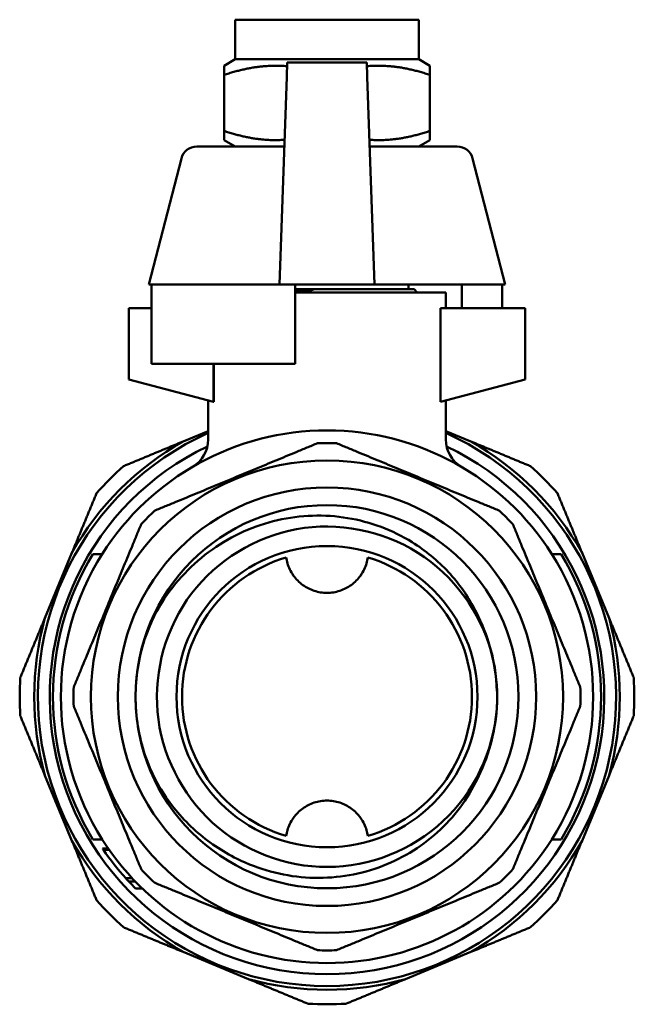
# Model space of a CAD drawing. Header units: millimetres. Extents: x 41 to 192, y 95 to 246.
# Tile 22 of 22: x 153 to 192, y 184 to 246. Entities that reach past the tile are written whole.
import ezdxf

# ---------------------------------------------------------------- set-up
doc = ezdxf.new("R2010")
doc.units = ezdxf.units.MM
doc.layers.add('Видимый контур (ГОСТ)', color=7, linetype='Continuous', lineweight=50)

msp = doc.modelspace()

# ---------------------------------------------------------------- linework, layer by layer
at = {"layer": 'Видимый контур (ГОСТ)'}
for p, q in [((166.711, 246.124), (178.311, 246.124)), ((166.711, 243.624), (166.711, 246.124)), ((178.311, 243.624), (178.311, 246.124)), ((166.711, 243.624), (166.011, 243.219)), ((166.711, 243.624), (178.311, 243.624)), ((178.311, 243.624), (179.011, 243.219)), ((166.011, 242.639), (166.011, 243.219)), ((170.001, 243.424), (169.969, 242.511)), ((175.021, 243.424), (170.001, 243.424)), ((175.021, 243.424), (175.053, 242.511)), ((179.011, 243.219), (179.011, 242.639)), ((166.011, 239.108), (166.011, 242.639)), ((169.512, 229.424), (169.969, 242.511)), ((175.053, 242.511), (175.51, 229.424)), ((179.011, 239.108), (179.011, 242.639)), ((166.011, 238.528), (166.011, 239.108)), ((179.011, 239.108), (179.011, 238.528)), ((166.711, 238.124), (166.011, 238.528)), ((178.311, 238.124), (179.011, 238.528)), ((164.285, 238.124), (169.816, 238.124)), ((175.206, 238.124), (180.737, 238.124)), ((163.317, 237.374), (161.261, 229.424)), ((181.705, 237.374), (183.761, 229.424)), ((161.443, 229.424), (161.261, 229.424)), ((169.512, 229.424), (161.443, 229.424)), ((161.443, 229.424), (161.443, 224.424)), ((175.51, 229.424), (169.512, 229.424)), ((170.511, 229.424), (170.511, 224.424)), ((183.761, 229.424), (175.51, 229.424)), ((177.661, 229.424), (177.661, 229.124)), ((181.025, 229.424), (181.025, 227.924)), ((183.579, 229.424), (183.579, 227.924)), ((178.009, 229.124), (170.511, 229.124)), ((180.011, 228.924), (170.511, 228.924)), ((178.009, 229.124), (178.209, 228.924)), ((180.011, 228.924), (180.011, 227.924)), ((161.443, 227.924), (160.011, 227.924)), ((160.011, 227.924), (160.011, 223.424)), ((179.666, 222.031), (179.666, 227.924)), ((185.011, 227.924), (179.666, 227.924)), ((185.011, 223.424), (185.011, 227.924)), ((161.443, 224.424), (170.511, 224.424)), ((165.356, 222.031), (165.356, 224.424)), ((165.357, 224.424), (165.357, 222.031)), ((160.011, 223.424), (165.356, 222.031)), ((179.666, 222.031), (185.011, 223.424)), ((165.011, 222.121), (165.011, 219.647)), ((165.356, 222.031), (165.357, 222.031)), ((180.011, 222.121), (180.011, 219.647)), ((165.011, 220.179), (163.432, 219.525)), ((181.591, 219.525), (180.011, 220.179)), ((156.41, 212.503), (154.706, 208.388)), ((157.736, 212.424), (158.325, 212.424)), ((187.286, 212.424), (186.697, 212.424)), ((190.316, 208.388), (188.612, 212.503)), ((154.706, 198.459), (156.41, 194.344)), ((188.612, 194.344), (190.316, 198.459)), ((157.736, 194.424), (158.325, 194.424)), ((187.286, 194.424), (186.697, 194.424)), ((158.338, 193.856), (158.702, 193.856)), ((158.37, 193.809), (158.734, 193.809)), ((158.394, 193.773), (158.759, 193.773)), ((159.813, 191.971), (160.22, 191.971)), ((160, 191.767), (160.413, 191.767)), ((160.419, 191.333), (160.847, 191.333)), ((163.432, 187.323), (167.546, 185.618)), ((177.476, 185.618), (181.591, 187.323))]:
    msp.add_line(p, q, dxfattribs=at)
for radius in [14.901, 13.2, 12.085, 12.085, 9.5]:
    msp.add_circle((172.511, 203.424), radius, dxfattribs=at)
for centre, radius, start, end in [((164.285, 237.124), 1, 90, 165.49983), ((180.737, 237.124), 1, 14.50017, 90), ((172.511, 203.424), 18.25, 114.26509, 65.73491), ((172.511, 203.424), 16.8, 32.39237, 147.60763), ((172.511, 203.424), 18.485, 119.41915, 150.58085), ((163.011, 219.647), 2, 300.35254, 0), ((172.511, 203.424), 16, 87.86413, 92.13587), ((182.011, 219.647), 2, 180, 239.64746), ((172.511, 203.424), 18.485, 29.41915, 60.58085), ((172.511, 203.424), 17.5, 115.55015, 64.44985), ((172.511, 203.424), 19.4, 131.43695, 138.56305), ((172.511, 203.424), 19.4, 41.43695, 48.56305), ((172.511, 203.424), 16, 132.86413, 137.13587), ((172.511, 203.424), 16, 42.86413, 47.13587), ((172.511, 203.424), 17.3, 148.65224, 211.34776), ((172.511, 203.424), 16.8, 147.60763, 212.39237), ((172.511, 203.424), 16.8, 327.60763, 32.39237), ((172.511, 203.424), 17.3, 328.65224, 31.34776), ((172.511, 203.424), 9.15, 106.33604, 253.66396), ((172.511, 203.424), 9.15, 286.33604, 73.66396), ((172.511, 203.424), 18.485, 164.41915, 195.58085), ((172.511, 203.424), 18.485, 344.41915, 15.58085), ((172.511, 203.424), 19.4, 176.43695, 183.56305), ((172.511, 203.424), 19.4, 356.43695, 3.56305), ((172.511, 203.424), 16, 177.86413, 182.13587), ((172.511, 203.424), 10.74, 358.47661, 1.84258), ((172.511, 203.424), 16, 357.86413, 2.13587), ((172.511, 203.424), 16.8, 212.39237, 327.60763), ((172.511, 203.424), 18.485, 209.41915, 240.58085), ((172.511, 203.424), 17.1, 214.02131, 214.21153), ((172.511, 203.424), 17.1, 214.35612, 222.04629), ((172.511, 203.424), 18.485, 299.41915, 330.58085), ((172.511, 203.424), 16, 222.86413, 227.13587), ((172.511, 203.424), 16, 312.86413, 317.13587), ((172.511, 203.424), 17.1, 222.04629, 222.97453), ((172.511, 203.424), 17.1, 222.97453, 224.99737), ((172.511, 203.424), 19.4, 221.43695, 228.56305), ((172.511, 203.424), 19.4, 311.43695, 318.56305), ((172.511, 203.424), 16, 267.86413, 272.13587), ((172.511, 203.424), 18.485, 254.41915, 285.58085), ((172.511, 203.424), 19.4, 266.43695, 273.56305)]:
    msp.add_arc(centre, radius, start, end, dxfattribs=at)
for points, weights in [([(169.993, 243.188), (168.137, 243.347), (166.011, 242.639)], [1.07283583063, 1.09603697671, 1]), ([(179.011, 242.639), (176.886, 243.347), (175.029, 243.188)], [1, 1.09603697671, 1.07283583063]), ([(166.011, 239.108), (168.053, 238.428), (169.831, 238.547)], [1, 1.09192285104, 1.07460483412]), ([(175.191, 238.547), (176.969, 238.428), (179.011, 239.108)], [1.07460483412, 1.09192285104, 1]), ([(159.672, 217.967), (161.597, 218.765), (163.432, 219.525)], [1.00020679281, 1.00592234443, 1]), ([(161.627, 215.151), (166.771, 217.282), (171.915, 219.412)], [1, 1.06666666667, 1]), ([(173.107, 219.412), (178.251, 217.282), (183.395, 215.151)], [1, 1.06666666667, 1]), ([(181.591, 219.525), (183.425, 218.765), (185.35, 217.967)], [1, 1.00592234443, 1.00020679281]), ([(156.41, 212.503), (157.17, 214.337), (157.967, 216.262)], [1, 1.00592234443, 1.00020679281]), ([(187.055, 216.262), (187.852, 214.337), (188.612, 212.503)], [1.00020679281, 1.00592234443, 1]), ([(156.522, 204.02), (158.653, 209.164), (160.784, 214.308)], [1, 1.06666666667, 1]), ([(184.239, 214.308), (186.369, 209.164), (188.5, 204.02)], [1, 1.06666666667, 1]), ([(153.149, 204.629), (153.946, 206.554), (154.706, 208.388)], [1.00020679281, 1.00592234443, 1]), ([(190.316, 208.388), (191.076, 206.554), (191.874, 204.629)], [1, 1.00592234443, 1.00020679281]), ([(160.784, 192.539), (158.653, 197.683), (156.522, 202.827)], [1, 1.06666666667, 1]), ([(188.5, 202.827), (186.369, 197.683), (184.239, 192.539)], [1, 1.06666666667, 1]), ([(154.706, 198.459), (153.946, 200.293), (153.149, 202.218)], [1, 1.00592234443, 1.00020679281]), ([(191.874, 202.218), (191.076, 200.293), (190.316, 198.459)], [1.00020679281, 1.00592234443, 1]), ([(157.967, 190.585), (157.17, 192.51), (156.41, 194.344)], [1.00020679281, 1.00592234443, 1]), ([(188.612, 194.344), (187.852, 192.51), (187.055, 190.585)], [1, 1.00592234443, 1.00020679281]), ([(171.915, 187.435), (166.771, 189.565), (161.627, 191.696)], [1, 1.06666666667, 1]), ([(183.395, 191.696), (178.251, 189.565), (173.107, 187.435)], [1, 1.06666666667, 1]), ([(163.432, 187.323), (161.597, 188.082), (159.672, 188.88)], [1, 1.00592234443, 1.00020679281]), ([(185.35, 188.88), (183.425, 188.082), (181.591, 187.323)], [1.00020679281, 1.00592234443, 1]), ([(171.305, 184.061), (169.38, 184.858), (167.546, 185.618)], [1.00020679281, 1.00592234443, 1]), ([(177.476, 185.618), (175.642, 184.858), (173.717, 184.061)], [1, 1.00592234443, 1.00020679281])]:
    msp.add_rational_spline(points, weights, degree=2, dxfattribs=at)
for points, knots in [([(171.422, 229.062), (171.51, 229.068), (171.578, 229.073), (171.619, 229.079), (171.626, 229.081), (171.633, 229.083), (171.634, 229.083), (171.636, 229.084), (171.636, 229.084), (171.637, 229.085), (171.637, 229.085), (171.637, 229.085), (171.637, 229.085), (171.637, 229.086), (171.637, 229.086), (171.637, 229.086), (171.636, 229.087), (171.635, 229.088), (171.633, 229.088), (171.627, 229.09), (171.62, 229.091), (171.587, 229.095), (171.542, 229.098), (171.322, 229.108), (170.958, 229.112), (170.511, 229.113)], [-0.2711003, -0.2711003, -0.2711003, -0.2711003, -0.2208004, -0.2208004, -0.2114678, -0.2114678, -0.2088479, -0.2088479, -0.2077726, -0.2077726, -0.2071587, -0.2071587, -0.2066467, -0.2066467, -0.2060643, -0.2060643, -0.2051479, -0.2051479, -0.202199, -0.202199, -0.1959212, -0.1959212, -0.169199, -0.169199, -0.0176635, -0.0176635, -0.0176635, -0.0176635]), ([(162.105, 209.386), (162.935, 210.69), (164.01, 211.822), (166.513, 213.589), (167.911, 214.217), (170.842, 214.889), (172.345, 214.938), (175.257, 214.455), (176.64, 213.94), (178.729, 212.649), (179.501, 212.015), (180.844, 210.566), (181.411, 209.761), (181.862, 208.89)], [0, 0, 0, 0, 0.463914, 0.463914, 0.919567, 0.919567, 1.366958, 1.366958, 1.806082, 1.806082, 2.104876, 2.104876, 2.399684, 2.399684, 2.399684, 2.399684]), ([(183.238, 203.769), (183.208, 204.762), (183.043, 205.751), (182.74, 206.697), (181.927, 209.237), (180.131, 211.448), (177.812, 212.764), (175.5, 214.076), (172.691, 214.486), (170.101, 213.889), (167.518, 213.295), (165.178, 211.705), (163.672, 209.524), (162.17, 207.348), (161.514, 204.604), (161.868, 201.983), (162.226, 199.34), (163.61, 196.849), (165.665, 195.149), (167.707, 193.459), (170.392, 192.566), (173.039, 192.697), (175.712, 192.828), (178.32, 194.002), (180.191, 195.916), (182.061, 197.829), (183.176, 200.463), (183.247, 203.138)], [-6.251026, -6.251026, -6.251026, -6.251026, -5.97345, -5.97345, -5.97345, -5.228537, -5.228537, -5.228537, -4.486072, -4.486072, -4.486072, -3.745706, -3.745706, -3.745706, -3.007102, -3.007102, -3.007102, -2.261974, -2.261974, -2.261974, -1.521578, -1.521578, -1.521578, -0.774083, -0.774083, -0.774083, -0.026588, -0.026588, -0.026588, -0.026588]), ([(169.937, 212.204), (169.956, 212.077), (169.983, 211.954), (170.094, 211.578), (170.219, 211.313), (170.552, 210.84), (170.762, 210.63), (171.19, 210.32), (171.437, 210.189), (171.966, 210.016), (172.248, 209.974), (172.774, 209.974), (173.056, 210.016), (173.585, 210.189), (173.833, 210.32), (174.26, 210.63), (174.47, 210.84), (174.804, 211.313), (174.928, 211.578), (175.004, 211.835), (175.039, 211.954), (175.067, 212.077), (175.085, 212.204)], [-0.6968284, -0.6968284, -0.6968284, -0.6968284, -0.6572342, -0.6572342, -0.571787, -0.571787, -0.4863398, -0.4863398, -0.4074785, -0.4074785, -0.3286171, -0.3286171, -0.2497558, -0.2497558, -0.1708944, -0.1708944, -0.0854472, -0.0854472, 0, 0, 0, 0.0395941, 0.0395941, 0.0395941, 0.0395941]), ([(160.426, 203.39), (160.423, 204.624), (160.616, 205.853), (161.39, 208.208), (161.871, 209.017), (162.105, 209.386)], [0, 0, 0, 0, 0.3701332, 0.3701332, 0.7449037, 0.7449037, 0.7449037, 0.7449037]), ([(181.862, 208.89), (182.121, 208.389), (182.472, 207.661), (183.05, 205.763), (183.214, 204.772), (183.245, 203.769)], [0, 0, 0, 0, 0.169038, 0.169038, 0.3433735, 0.3433735, 0.3433735, 0.3433735]), ([(162.138, 197.403), (161.902, 197.77), (161.417, 198.577), (160.63, 200.927), (160.43, 202.156), (160.426, 203.39)], [0, 0, 0, 0, 0.1309532, 0.1309532, 0.2603673, 0.2603673, 0.2603673, 0.2603673]), ([(183.247, 203.138), (183.222, 202.135), (183.063, 201.144), (182.495, 199.242), (182.149, 198.511), (181.892, 198.009)], [0.0281992, 0.0281992, 0.0281992, 0.0281992, 0.3296246, 0.3296246, 0.6220875, 0.6220875, 0.6220875, 0.6220875]), ([(181.892, 198.009), (181.245, 196.743), (180.355, 195.616), (178.174, 193.745), (176.898, 193.027), (174.117, 192.106), (172.636, 191.922), (169.657, 192.13), (168.19, 192.53), (165.889, 193.667), (165.008, 194.263), (163.418, 195.682), (162.719, 196.502), (162.138, 197.403)], [0, 0, 0, 0, 0.426694, 0.426694, 0.861641, 0.861641, 1.304839, 1.304839, 1.756283, 1.756283, 2.073437, 2.073437, 2.394567, 2.394567, 2.394567, 2.394567]), ([(175.085, 194.643), (175.067, 194.77), (175.039, 194.893), (174.928, 195.269), (174.804, 195.534), (174.47, 196.008), (174.26, 196.217), (173.833, 196.527), (173.585, 196.658), (173.056, 196.831), (172.774, 196.874), (172.248, 196.874), (171.966, 196.831), (171.437, 196.658), (171.19, 196.527), (170.762, 196.217), (170.552, 196.008), (170.219, 195.534), (170.094, 195.269), (170.018, 195.012), (169.983, 194.893), (169.956, 194.77), (169.937, 194.643)], [-0.6968284, -0.6968284, -0.6968284, -0.6968284, -0.6572342, -0.6572342, -0.571787, -0.571787, -0.4863398, -0.4863398, -0.4074785, -0.4074785, -0.3286171, -0.3286171, -0.2497558, -0.2497558, -0.1708944, -0.1708944, -0.0854472, -0.0854472, 0, 0, 0, 0.0395941, 0.0395941, 0.0395941, 0.0395941]), ([(158.394, 193.773), (158.39, 193.78), (158.386, 193.785), (158.374, 193.803), (158.37, 193.809), (158.37, 193.809)], [-0.02513261, -0.02513261, -0.02513261, -0.02513261, -0.01881712, -0.01881712, 0, 0, 0, 0])]:
    msp.add_open_spline(points, degree=3, knots=knots, dxfattribs=at)
msp.add_open_spline([(170.511, 229.007), (170.808, 229.025), (171.113, 229.044), (171.422, 229.062)], degree=3, dxfattribs=at)

doc.saveas('drawing.dxf')
